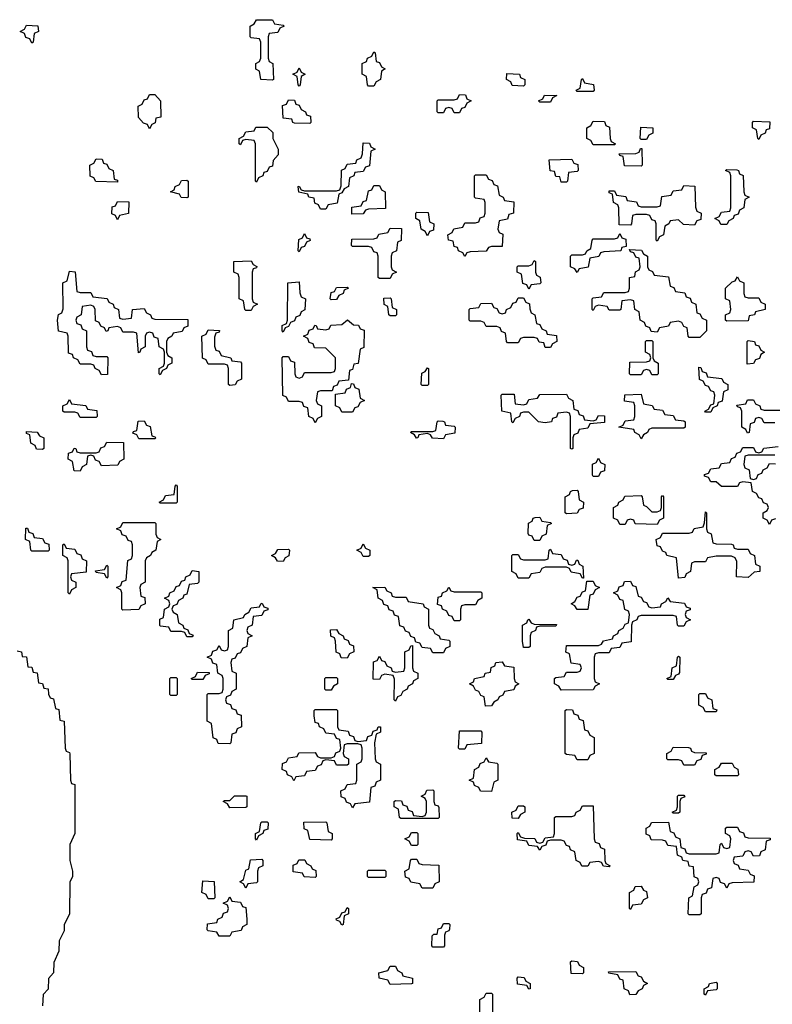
# Model space of a CAD drawing. Header units: inches. Extents: x 2518216 to 2687946, y 757338 to 915227.
# Tile 6 of 75: x 2624264 to 2627081, y 763512 to 767194. Entities that reach past the tile are written whole.
import ezdxf

# ---------------------------------------------------------------- set-up
doc = ezdxf.new("R2010")
doc.units = ezdxf.units.IN
doc.header["$MEASUREMENT"] = 0
doc.layers.add('C6726', color=7, linetype='Continuous')

msp = doc.modelspace()

# ---------------------------------------------------------------- linework, layer by layer
at = {"layer": 'C6726', "color": 6}
for points in [[(2624310, 767106), (2624302, 767122), (2624287.3, 767127.3), (2624282, 767142), (2624266, 767150), (2624282, 767158), (2624290, 767174), (2624331.6, 767171.6), (2624334, 767150), (2624318, 767142), (2624314, 767110)], [(2625210, 766968), (2625166, 766970), (2625162, 767002), (2625148.4, 767008.4), (2625148, 767030), (2625162, 767038), (2625166, 767050), (2625166, 767110), (2625162, 767122), (2625130, 767126), (2625126, 767130), (2625126, 767170), (2625142, 767178), (2625150, 767194), (2625210, 767194), (2625218, 767178), (2625250, 767174), (2625254, 767170), (2625238, 767162), (2625230, 767146), (2625198, 767142), (2625194, 767130), (2625194, 767050), (2625198, 767038), (2625212, 767030), (2625214, 766970)], [(2625570, 766946), (2625566, 766950), (2625562, 766982), (2625546, 766990), (2625546, 767030), (2625562, 767038), (2625566, 767050), (2625582, 767058), (2625590, 767074), (2625594, 767070), (2625598, 767038), (2625610, 767034), (2625618, 767018), (2625632, 767010), (2625618, 767002), (2625614, 766970), (2625598, 766962), (2625590, 766946)], [(2625310, 766946), (2625306, 766950), (2625302, 766982), (2625286, 766990), (2625302, 766998), (2625310, 767014), (2625318, 766998), (2625332, 766990), (2625318, 766982), (2625314, 766950)], [(2626150, 766946), (2626107.3, 766947.3), (2626102, 766962), (2626086, 766970), (2626087.3, 766992.7), (2626134, 766990), (2626138, 766978), (2626154, 766970), (2626154, 766950)], [(2626350, 766926), (2626346, 766930), (2626362, 766938), (2626366, 766970), (2626370, 766974), (2626378, 766958), (2626411.1, 766951.1), (2626414, 766930), (2626410, 766926)], [(2624750, 766786), (2624742, 766802), (2624727.3, 766807.3), (2624708.4, 766828.4), (2624708, 766870), (2624722, 766878), (2624730, 766894), (2624742, 766898), (2624750, 766914), (2624770, 766914), (2624791.1, 766891.1), (2624792, 766830), (2624774, 766826), (2624771.6, 766808.4), (2624758, 766802)], [(2625890, 766846), (2625882, 766862), (2625870, 766866), (2625858, 766862), (2625850, 766846), (2625830, 766846), (2625826, 766850), (2625826, 766890), (2625830, 766894), (2625890, 766894), (2625902, 766898), (2625910, 766914), (2625932.7, 766912.7), (2625938, 766898), (2625954, 766890), (2625938, 766882), (2625930, 766866), (2625918, 766862), (2625910, 766846)], [(2626210, 766886), (2626206, 766890), (2626222, 766898), (2626228.4, 766911.6), (2626274, 766910), (2626258, 766902), (2626250, 766886)], [(2625350, 766806), (2625292.7, 766807.3), (2625286, 766810), (2625282, 766822), (2625250, 766826), (2625247.3, 766872.7), (2625262, 766878), (2625270, 766894), (2625292.7, 766892.7), (2625298, 766878), (2625310, 766874), (2625318, 766858), (2625334, 766850), (2625338, 766838), (2625352.7, 766832.7), (2625354, 766810)], [(2626410, 766726), (2626402, 766742), (2626386, 766750), (2626386, 766790), (2626402, 766798), (2626410, 766814), (2626452.7, 766812.7), (2626458, 766798), (2626471.6, 766791.6), (2626474, 766750), (2626478, 766738), (2626494, 766730), (2626490, 766726)], [(2627030, 766746), (2627026, 766750), (2627022, 766782), (2627006, 766790), (2627006, 766810), (2627010, 766814), (2627071.6, 766811.6), (2627070, 766786), (2627058, 766782), (2627054, 766770), (2627038, 766762)], [(2625150, 766586), (2625146, 766590), (2625146, 766730), (2625142, 766742), (2625110, 766746), (2625098, 766742), (2625090, 766726), (2625086, 766730), (2625086, 766750), (2625102, 766758), (2625110, 766774), (2625142, 766778), (2625148.4, 766791.6), (2625190, 766792), (2625211.6, 766771.6), (2625212, 766750), (2625231.3, 766710), (2625231.1, 766688.9), (2625212.7, 766667.3), (2625210, 766646), (2625198, 766642), (2625190, 766626), (2625178, 766622), (2625174, 766610), (2625158, 766602)], [(2626590, 766746), (2626586, 766750), (2626588.4, 766791.6), (2626634, 766790), (2626634, 766770), (2626618, 766762), (2626610, 766746)], [(2625390, 766486), (2625382, 766502), (2625368.4, 766508.4), (2625366, 766526), (2625346, 766530), (2625342, 766542), (2625308.9, 766548.9), (2625306, 766570), (2625310, 766572), (2625318, 766558), (2625330, 766554), (2625450, 766554), (2625462, 766558), (2625467.3, 766572.7), (2625468.4, 766631.6), (2625482, 766638), (2625490, 766654), (2625522, 766658), (2625526, 766670), (2625542, 766678), (2625547.3, 766692.7), (2625550, 766734), (2625572.7, 766732.7), (2625578, 766718), (2625594, 766710), (2625578, 766702), (2625572.7, 766647.3), (2625558, 766642), (2625550, 766626), (2625518, 766622), (2625514, 766610), (2625498, 766602), (2625494, 766570), (2625478, 766562), (2625470, 766546), (2625458, 766542), (2625452.7, 766507.3), (2625418, 766502), (2625410, 766486)], [(2626590, 766646), (2626527.3, 766647.3), (2626522, 766682), (2626510, 766686), (2626507.3, 766692.7), (2626570, 766694), (2626582, 766698), (2626587.3, 766712.7), (2626592.7, 766712.7), (2626594, 766650)], [(2624630, 766586), (2624548.4, 766588.4), (2624542, 766602), (2624528.4, 766608.4), (2624526, 766650), (2624542, 766658), (2624550, 766674), (2624572.7, 766672.7), (2624578, 766658), (2624590, 766654), (2624598, 766638), (2624614, 766630), (2624618, 766598), (2624630, 766594)], [(2626290, 766586), (2626286, 766606), (2626270, 766608), (2626266, 766626), (2626248.9, 766628.9), (2626246, 766670), (2626330, 766672), (2626338, 766658), (2626352.7, 766652.7), (2626354, 766630), (2626350, 766626), (2626318, 766622), (2626314, 766590), (2626310, 766586)], [(2625930, 766308.7), (2625922, 766322), (2625906, 766330), (2625902, 766342), (2625890, 766346), (2625886, 766366), (2625868.9, 766368.9), (2625866, 766390), (2625882, 766398), (2625888.4, 766411.6), (2625922, 766418), (2625930, 766434), (2625970, 766434), (2625982, 766438), (2625987.3, 766452.7), (2626002, 766458), (2626006, 766470), (2626006, 766510), (2626002, 766522), (2625970, 766526), (2625966, 766530), (2625966, 766610), (2625970, 766614), (2626010, 766614), (2626018, 766598), (2626032.7, 766592.7), (2626038, 766578), (2626052.7, 766572.7), (2626058, 766538), (2626074, 766530), (2626078, 766518), (2626112.7, 766512.7), (2626112, 766470), (2626094, 766466), (2626090, 766448), (2626058, 766442), (2626054, 766410), (2626058, 766398), (2626071.6, 766391.6), (2626070, 766346), (2626030, 766346), (2626018, 766342), (2626010, 766328.7), (2625950, 766326), (2625938, 766322)], [(2626910, 766428), (2626888.4, 766428.4), (2626882, 766442), (2626866, 766450), (2626882, 766458), (2626890, 766474), (2626922, 766478), (2626926, 766490), (2626926, 766610), (2626922, 766622), (2626906, 766630), (2626910, 766634), (2626947.3, 766632.7), (2626954, 766630), (2626958, 766618), (2626971.6, 766611.6), (2626974, 766550), (2626978, 766538), (2626994, 766530), (2626978, 766522), (2626974, 766490), (2626958, 766482), (2626952.7, 766467.3), (2626938, 766462), (2626934, 766450), (2626918, 766442)], [(2624890, 766528), (2624868.9, 766528.9), (2624862, 766542), (2624828, 766550), (2624842, 766558), (2624846, 766570), (2624862, 766578), (2624870, 766592), (2624890, 766594), (2624894, 766590), (2624894, 766530)], [(2625507.3, 766467.3), (2625507.3, 766492.7), (2625542, 766498), (2625550, 766514), (2625562, 766518), (2625570, 766554), (2625582, 766558), (2625590, 766574), (2625610, 766574), (2625618, 766558), (2625632, 766550), (2625632.7, 766487.3), (2625570, 766486), (2625558, 766482), (2625550, 766468)], [(2626790, 766426), (2626748.4, 766428.4), (2626730, 766446), (2626698, 766442), (2626694, 766430), (2626678, 766422), (2626674, 766390), (2626658, 766382), (2626650, 766366), (2626646, 766370), (2626646, 766430), (2626642, 766442), (2626630, 766446), (2626622, 766462), (2626610, 766466), (2626570, 766466), (2626558, 766462), (2626554, 766430), (2626550, 766426), (2626507.3, 766427.3), (2626506, 766490), (2626502, 766502), (2626486, 766510), (2626482, 766542), (2626470, 766546), (2626470, 766554), (2626490, 766554), (2626498, 766538), (2626532.7, 766532.7), (2626538, 766518), (2626572.7, 766512.7), (2626578, 766498), (2626590, 766494), (2626650, 766494), (2626662, 766498), (2626667.3, 766532.7), (2626702, 766538), (2626710, 766554), (2626742, 766558), (2626750, 766574), (2626791.1, 766571.1), (2626792.7, 766492.7), (2626798, 766478), (2626814, 766470), (2626812.7, 766447.3), (2626798, 766442)], [(2624630, 766446), (2624622, 766462), (2624608.4, 766468.4), (2624610, 766494), (2624622, 766498), (2624630, 766514), (2624672.7, 766512.7), (2624671.3, 766468.7), (2624638, 766462)], [(2625790, 766386), (2625782, 766402), (2625766, 766410), (2625762, 766442), (2625746, 766450), (2625746, 766470), (2625750, 766474), (2625792.7, 766472.7), (2625798, 766438), (2625814, 766430), (2625812.7, 766407.3), (2625798, 766402)], [(2625310, 766326), (2625306, 766330), (2625308.4, 766371.6), (2625322, 766378), (2625330, 766394), (2625338, 766378), (2625350, 766374), (2625351.6, 766368.4), (2625338, 766362), (2625330, 766346), (2625318, 766342)], [(2625610, 766226), (2625606, 766230), (2625606, 766310), (2625602, 766322), (2625590, 766326), (2625582, 766342), (2625570, 766346), (2625510, 766346), (2625506, 766350), (2625507.3, 766372.7), (2625590, 766374), (2625602, 766378), (2625608.4, 766391.6), (2625642, 766398), (2625650, 766414), (2625692.7, 766412.7), (2625691.6, 766368.4), (2625678, 766362), (2625674, 766330), (2625658, 766322), (2625654, 766310), (2625654, 766270), (2625658, 766258), (2625674, 766250), (2625658, 766242), (2625650, 766226)], [(2626350, 766248), (2626342, 766262), (2626326, 766270), (2626326, 766310), (2626330, 766314), (2626370, 766314), (2626382, 766318), (2626386, 766330), (2626402, 766338), (2626406, 766370), (2626410, 766374), (2626490, 766374), (2626502, 766378), (2626510, 766394), (2626518, 766378), (2626532.7, 766372.7), (2626534, 766346), (2626518, 766342), (2626514, 766330), (2626450, 766326), (2626438, 766322), (2626431.6, 766308.4), (2626398, 766302), (2626391.1, 766268.9), (2626358, 766262)], [(2626770, 766006), (2626766, 766010), (2626762, 766042), (2626750, 766046), (2626742, 766062), (2626730, 766066), (2626698, 766062), (2626691.6, 766048.4), (2626658, 766042), (2626650, 766026), (2626627.3, 766027.3), (2626622, 766042), (2626607.3, 766047.3), (2626602, 766062), (2626586, 766070), (2626582, 766102), (2626566, 766110), (2626562, 766142), (2626550, 766146), (2626518, 766142), (2626514, 766110), (2626510, 766108), (2626470, 766108), (2626462, 766122), (2626430, 766126), (2626418, 766122), (2626410, 766106), (2626406, 766110), (2626406, 766150), (2626410, 766154), (2626442, 766158), (2626450, 766174), (2626530, 766174), (2626542, 766178), (2626546, 766190), (2626546, 766230), (2626566, 766234), (2626568.4, 766251.6), (2626582, 766258), (2626586, 766270), (2626582, 766302), (2626570, 766306), (2626562, 766322), (2626550, 766326), (2626546, 766334), (2626591.6, 766331.6), (2626598, 766318), (2626614, 766310), (2626614, 766270), (2626618, 766258), (2626632.7, 766252.7), (2626638, 766238), (2626692.7, 766232.7), (2626698, 766198), (2626712.7, 766192.7), (2626718, 766178), (2626752.7, 766172.7), (2626758, 766158), (2626772.7, 766152.7), (2626778, 766138), (2626794, 766130), (2626798, 766098), (2626810, 766094), (2626818, 766078), (2626834, 766070), (2626834, 766030), (2626810, 766006)], [(2625110, 766106), (2625106, 766110), (2625102, 766142), (2625086, 766150), (2625086, 766230), (2625082, 766242), (2625066, 766250), (2625066, 766290), (2625130, 766292), (2625138, 766278), (2625151.6, 766271.6), (2625150, 766266), (2625138, 766262), (2625134, 766250), (2625134, 766150), (2625138, 766138), (2625154, 766130), (2625138, 766122), (2625130, 766106)], [(2626170, 766186), (2626162, 766202), (2626147.3, 766207.3), (2626142, 766242), (2626126, 766250), (2626126, 766270), (2626130, 766274), (2626170, 766274), (2626182, 766278), (2626190, 766294), (2626194, 766290), (2626194, 766250), (2626198, 766238), (2626211.6, 766231.6), (2626214, 766210), (2626210, 766206), (2626178, 766202)], [(2624490, 766174), (2624530, 766174), (2624538, 766158), (2624591.6, 766151.6), (2624598, 766138), (2624614, 766130), (2624618, 766118), (2624634, 766110), (2624638, 766078), (2624650, 766074), (2624682, 766078), (2624686, 766110), (2624730, 766114), (2624738, 766098), (2624754, 766090), (2624758, 766078), (2624770, 766074), (2624892.7, 766072.7), (2624892.7, 766047.3), (2624878, 766042), (2624871.6, 766028.4), (2624838, 766022), (2624834, 766010), (2624818, 766002), (2624814, 765990), (2624814, 765950), (2624818, 765938), (2624834, 765930), (2624834, 765910), (2624818, 765902), (2624814, 765890), (2624798, 765882), (2624790, 765866), (2624786, 765870), (2624786, 765890), (2624802, 765898), (2624806, 765910), (2624806, 765950), (2624802, 765962), (2624786, 765970), (2624782, 766002), (2624767.3, 766007.3), (2624762, 766022), (2624750, 766026), (2624738, 766022), (2624734, 766010), (2624734, 765970), (2624718, 765962), (2624714, 765950), (2624708.4, 765948.4), (2624702, 766022), (2624690, 766026), (2624650, 766026), (2624642, 766042), (2624630, 766046), (2624598, 766042), (2624594, 766030), (2624587.3, 766027.3), (2624582, 766042), (2624567.3, 766047.3), (2624562, 766062), (2624547.3, 766067.3), (2624546, 766110), (2624542, 766122), (2624530, 766126), (2624498, 766122), (2624494, 766090), (2624478, 766082), (2624474, 766070), (2624478, 766058), (2624492.7, 766052.7), (2624498, 766038), (2624514, 766030), (2624514, 765970), (2624518, 765958), (2624532.7, 765952.7), (2624538, 765938), (2624550, 765934), (2624590, 765934), (2624594, 765930), (2624592.7, 765867.3), (2624570, 765866), (2624562, 765882), (2624546, 765890), (2624542, 765902), (2624530, 765906), (2624490, 765906), (2624482, 765922), (2624466, 765930), (2624462, 765942), (2624447.3, 765947.3), (2624446, 766010), (2624442, 766022), (2624409.1, 766029.1), (2624406, 766070), (2624408.7, 766091.3), (2624422, 766098), (2624427.3, 766112.7), (2624426, 766210), (2624442, 766218), (2624450, 766254), (2624471.6, 766251.6), (2624478, 766178)], [(2625250, 766026), (2625246, 766030), (2625246, 766050), (2625262, 766058), (2625266, 766070), (2625268, 766210), (2625310, 766214), (2625312.7, 766172.7), (2625318, 766158), (2625334, 766150), (2625331.6, 766108.4), (2625318, 766102), (2625312.7, 766087.3), (2625298, 766082), (2625292.7, 766067.3), (2625278, 766062), (2625270, 766046), (2625258, 766042)], [(2626990, 766154), (2627030, 766154), (2627038, 766138), (2627054, 766130), (2627054, 766110), (2627018, 766102), (2627014, 766090), (2626994, 766086), (2626990, 766068), (2626910, 766066), (2626906, 766070), (2626906, 766090), (2626922, 766098), (2626926, 766110), (2626922, 766142), (2626906, 766150), (2626906, 766190), (2626930, 766214), (2626942, 766218), (2626950, 766232), (2626958, 766218), (2626974, 766210), (2626974, 766170), (2626978, 766158)], [(2625430, 766146), (2625426, 766150), (2625430, 766174), (2625442, 766178), (2625450, 766192), (2625490, 766194), (2625494, 766190), (2625478, 766182), (2625474, 766170), (2625458, 766162), (2625450, 766148)], [(2625650, 766086), (2625646, 766090), (2625642, 766122), (2625628.4, 766128.4), (2625627.3, 766152.7), (2625650, 766154), (2625654, 766150), (2625658, 766118), (2625674, 766110), (2625674, 766090), (2625670, 766086)], [(2626230, 765968), (2626226, 765986), (2626208.4, 765988.4), (2626202, 766002), (2626190, 766006), (2626150, 766006), (2626138, 766002), (2626130, 765986), (2626090, 765986), (2626086, 765990), (2626082, 766022), (2626067.3, 766027.3), (2626062, 766042), (2626050, 766046), (2626010, 766046), (2626002, 766062), (2625990, 766066), (2625950, 766066), (2625946, 766070), (2625946, 766110), (2625950, 766114), (2625982, 766118), (2625990, 766132), (2626030, 766134), (2626038, 766118), (2626050, 766114), (2626058, 766098), (2626070, 766094), (2626082, 766098), (2626086, 766110), (2626102, 766118), (2626110, 766134), (2626122, 766138), (2626130, 766154), (2626150, 766154), (2626158, 766138), (2626171.6, 766131.6), (2626172.7, 766112.7), (2626178, 766098), (2626192, 766090), (2626198, 766058), (2626210, 766054), (2626218, 766038), (2626234, 766030), (2626238, 766018), (2626272.7, 766012.7), (2626274, 765990), (2626258, 765982), (2626250, 765968)], [(2625370, 765686), (2625362, 765702), (2625346, 765710), (2625342, 765742), (2625327.3, 765747.3), (2625322, 765762), (2625310, 765766), (2625270, 765766), (2625262, 765782), (2625248.4, 765788.4), (2625246, 765930), (2625250, 765934), (2625270, 765934), (2625278, 765918), (2625292.7, 765912.7), (2625294, 765870), (2625298, 765858), (2625310, 765854), (2625322, 765858), (2625330, 765874), (2625430, 765874), (2625442, 765878), (2625446, 765890), (2625446, 765930), (2625410, 765966), (2625367.3, 765967.3), (2625362, 765982), (2625347.3, 765987.3), (2625342, 766002), (2625326, 766010), (2625342, 766018), (2625347.3, 766032.7), (2625362, 766038), (2625368.4, 766051.6), (2625374, 766050), (2625378, 766038), (2625410, 766034), (2625422, 766038), (2625428.4, 766051.6), (2625470, 766054), (2625491.1, 766071.1), (2625512.7, 766052.7), (2625531.6, 766051.6), (2625538, 766038), (2625552.7, 766032.7), (2625551.6, 765968.4), (2625538, 765962), (2625531.3, 765908.7), (2625514, 765906), (2625510, 765886), (2625498, 765882), (2625494, 765846), (2625458, 765842), (2625452.7, 765827.3), (2625438, 765822), (2625434, 765806), (2625390, 765806), (2625378, 765802), (2625374, 765770), (2625378, 765758), (2625394, 765750), (2625394, 765710), (2625378, 765702)], [(2625050, 765826), (2625046, 765830), (2625046, 765890), (2625042, 765902), (2625030, 765906), (2624970, 765906), (2624962, 765922), (2624948.4, 765928.4), (2624946, 766010), (2624962, 766018), (2624970, 766034), (2625012, 766032), (2625010, 766026), (2624998, 766022), (2624992.7, 766007.3), (2624992.7, 765972.7), (2624998, 765958), (2625010, 765954), (2625018, 765938), (2625054, 765930), (2625058, 765918), (2625090, 765914), (2625094, 765910), (2625094, 765850), (2625078, 765842), (2625070, 765828)], [(2626630, 765866), (2626622, 765882), (2626610, 765886), (2626598, 765882), (2626590, 765866), (2626550, 765866), (2626546, 765870), (2626547.3, 765912.7), (2626610, 765914), (2626622, 765918), (2626626, 765930), (2626622, 765942), (2626606, 765950), (2626606, 765990), (2626610, 765994), (2626630, 765994), (2626634, 765990), (2626634, 765930), (2626638, 765918), (2626654, 765910), (2626654, 765870), (2626650, 765866)], [(2626986, 765906), (2626986, 765990), (2626990, 765994), (2627014, 765990), (2627018, 765978), (2627030, 765974), (2627038, 765958), (2627052, 765950), (2627038, 765942), (2627032.7, 765927.3), (2627018, 765922), (2627010, 765908)], [(2625770, 765826), (2625766, 765830), (2625768.4, 765871.6), (2625782, 765878), (2625790, 765892), (2625794, 765890), (2625794, 765830), (2625790, 765826)], [(2626830, 765726), (2626828, 765730), (2626842, 765738), (2626850, 765754), (2626862, 765758), (2626866, 765790), (2626862, 765802), (2626850, 765806), (2626842, 765822), (2626830, 765826), (2626822, 765842), (2626808.4, 765848.4), (2626806, 765894), (2626812.7, 765892.7), (2626818, 765878), (2626832.7, 765872.7), (2626838, 765858), (2626891.6, 765851.6), (2626898, 765838), (2626914, 765830), (2626914, 765810), (2626898, 765802), (2626892.7, 765767.3), (2626878, 765762), (2626874, 765750), (2626858, 765742), (2626850, 765726)], [(2625470, 765726), (2625462, 765742), (2625446, 765750), (2625446, 765794), (2625482, 765798), (2625487.3, 765812.7), (2625502, 765818), (2625506, 765834), (2625512.7, 765832.7), (2625518, 765818), (2625532.7, 765812.7), (2625538, 765778), (2625554, 765770), (2625538, 765762), (2625530, 765746), (2625518, 765742), (2625510, 765726)], [(2624490, 765706), (2624482, 765722), (2624470, 765726), (2624430, 765726), (2624426, 765730), (2624426, 765750), (2624442, 765758), (2624450, 765774), (2624458, 765758), (2624511.6, 765751.6), (2624518, 765738), (2624552.7, 765732.7), (2624554, 765710), (2624550, 765706)], [(2626410, 765694), (2626422, 765698), (2626430, 765714), (2626452.7, 765712.7), (2626452.7, 765687.3), (2626398, 765682), (2626390, 765666), (2626358, 765662), (2626352.7, 765647.3), (2626338, 765642), (2626334, 765630), (2626334, 765590), (2626330, 765588), (2626326, 765590), (2626326, 765710), (2626322, 765722), (2626310, 765726), (2626278, 765722), (2626272.7, 765707.3), (2626258, 765702), (2626254, 765690), (2626230, 765686), (2626206, 765690), (2626170, 765726), (2626150, 765726), (2626138, 765722), (2626134, 765710), (2626118, 765702), (2626110, 765686), (2626106, 765690), (2626102, 765722), (2626068, 765730), (2626066, 765790), (2626070, 765794), (2626114, 765794), (2626118, 765758), (2626150, 765754), (2626162, 765758), (2626170, 765774), (2626202, 765778), (2626210, 765792), (2626310, 765794), (2626318, 765778), (2626334, 765770), (2626338, 765738), (2626352.7, 765732.7), (2626358, 765718), (2626372.7, 765712.7), (2626378, 765698)], [(2626590, 765626), (2626582, 765642), (2626566, 765650), (2626562, 765662), (2626506, 765670), (2626522, 765678), (2626530, 765694), (2626562, 765698), (2626566, 765710), (2626566, 765750), (2626562, 765762), (2626527.3, 765767.3), (2626528.4, 765791.6), (2626590, 765794), (2626598, 765758), (2626631.6, 765751.6), (2626638, 765738), (2626670, 765734), (2626678, 765718), (2626710, 765714), (2626718, 765698), (2626750, 765694), (2626754, 765690), (2626754, 765670), (2626750, 765666), (2626630, 765666), (2626618, 765662), (2626614, 765650), (2626598, 765642)], [(2624710, 765626), (2624702, 765642), (2624687.3, 765647.3), (2624690, 765654), (2624702, 765658), (2624707.3, 765692.7), (2624730, 765694), (2624738, 765678), (2624752.7, 765672.7), (2624758, 765638), (2624770, 765634), (2624774, 765630), (2624770, 765626)], [(2625850, 765626), (2625808.4, 765628.4), (2625802, 765642), (2625790, 765646), (2625758, 765642), (2625754, 765630), (2625748.9, 765628.9), (2625742, 765642), (2625726, 765650), (2625730, 765654), (2625810, 765654), (2625822, 765658), (2625826, 765690), (2625830, 765694), (2625847.3, 765692.7), (2625854, 765690), (2625858, 765678), (2625890, 765674), (2625894, 765670), (2625892.7, 765647.3), (2625858, 765642)], [(2624350, 765586), (2624327.3, 765587.3), (2624322, 765602), (2624306, 765610), (2624302, 765642), (2624290, 765646), (2624290, 765654), (2624330, 765652), (2624338, 765638), (2624354, 765630), (2624354, 765590)], [(2624570, 765526), (2624562, 765542), (2624547.3, 765547.3), (2624542, 765562), (2624530, 765566), (2624518, 765562), (2624514, 765530), (2624498, 765522), (2624490, 765506), (2624467.3, 765507.3), (2624462, 765542), (2624446, 765550), (2624447.3, 765572.7), (2624462, 765578), (2624468.4, 765591.6), (2624474, 765590), (2624478, 765578), (2624490, 765574), (2624550, 765574), (2624562, 765578), (2624567.3, 765592.7), (2624582, 765598), (2624590, 765614), (2624652.7, 765612.7), (2624654, 765550), (2624638, 765542), (2624631.6, 765528.4)], [(2626410, 765486), (2626408, 765490), (2626408, 765532), (2626422, 765538), (2626430, 765554), (2626438, 765538), (2626454, 765530), (2626452.7, 765507.3), (2626438, 765502), (2626430, 765486)], [(2624790, 765386), (2624786, 765390), (2624802, 765398), (2624810, 765414), (2624842, 765418), (2624846, 765450), (2624850, 765454), (2624854, 765450), (2624854, 765390), (2624850, 765386)], [(2626310, 765346), (2626306, 765350), (2626306, 765410), (2626322, 765418), (2626326, 765430), (2626332.7, 765432.7), (2626350, 765434), (2626354, 765430), (2626358, 765398), (2626374, 765390), (2626372.7, 765367.3), (2626358, 765362), (2626350, 765348)], [(2626650, 765306), (2626568, 765308), (2626562, 765322), (2626550, 765326), (2626538, 765322), (2626530, 765306), (2626510, 765306), (2626502, 765322), (2626486, 765330), (2626486, 765370), (2626502, 765378), (2626506, 765390), (2626522, 765398), (2626528.4, 765411.6), (2626590, 765414), (2626594, 765410), (2626598, 765378), (2626610, 765374), (2626630, 765354), (2626650, 765354), (2626662, 765358), (2626666, 765370), (2626666, 765410), (2626670, 765414), (2626674, 765410), (2626674, 765330), (2626658, 765322)], [(2626190, 765246), (2626182, 765262), (2626170, 765266), (2626167.3, 765272.7), (2626168.4, 765311.6), (2626182, 765318), (2626186, 765330), (2626192.7, 765332.7), (2626210, 765334), (2626218, 765318), (2626250, 765314), (2626254, 765310), (2626238, 765302), (2626234, 765270), (2626218, 765262), (2626210, 765246)], [(2626950, 765214), (2626990, 765214), (2626998, 765198), (2627014, 765190), (2627018, 765158), (2627034, 765150), (2627034, 765130), (2627012.7, 765127.3), (2626990, 765108), (2626946, 765110), (2626947.3, 765167.3), (2626942, 765182), (2626927.3, 765187.3), (2626870, 765188), (2626838, 765182), (2626830, 765166), (2626790, 765166), (2626778, 765162), (2626774, 765130), (2626758, 765122), (2626752.7, 765107.3), (2626730, 765106), (2626722, 765182), (2626686, 765190), (2626682, 765202), (2626670, 765206), (2626662, 765222), (2626650, 765226), (2626646, 765250), (2626662, 765258), (2626670, 765274), (2626770, 765274), (2626782, 765278), (2626788.4, 765291.6), (2626822, 765298), (2626827.3, 765312.7), (2626830, 765354), (2626834, 765350), (2626834, 765290), (2626838, 765278), (2626851.6, 765271.6), (2626858, 765238), (2626870, 765234), (2626927.3, 765232.7), (2626934, 765230), (2626938, 765218)], [(2624310, 765206), (2624306, 765210), (2624302, 765242), (2624286, 765250), (2624287.3, 765292.7), (2624292.7, 765292.7), (2624298, 765278), (2624312.7, 765272.7), (2624318, 765258), (2624350, 765254), (2624358, 765238), (2624372.7, 765232.7), (2624374, 765210), (2624370, 765206)], [(2624650, 764986), (2624646, 764990), (2624646, 765050), (2624642, 765062), (2624626, 765070), (2624642, 765078), (2624647.3, 765092.7), (2624662, 765098), (2624668.4, 765171.6), (2624682, 765178), (2624686, 765190), (2624686, 765230), (2624682, 765242), (2624670, 765246), (2624662, 765262), (2624647.3, 765267.3), (2624642, 765282), (2624626, 765290), (2624642, 765298), (2624650, 765314), (2624770, 765314), (2624774, 765310), (2624774, 765270), (2624778, 765258), (2624792, 765250), (2624778, 765242), (2624774, 765210), (2624758, 765202), (2624754, 765190), (2624738, 765182), (2624734, 765170), (2624734, 765090), (2624718, 765082), (2624714, 765070), (2624718, 765038), (2624732.7, 765032.7), (2624734, 765010), (2624718, 765002), (2624710, 764988)], [(2624450, 765046), (2624446, 765050), (2624446, 765170), (2624442, 765182), (2624426, 765190), (2624426, 765230), (2624430, 765234), (2624438, 765218), (2624470, 765214), (2624478, 765198), (2624492.7, 765192.7), (2624498, 765178), (2624514, 765170), (2624512.7, 765127.3), (2624458, 765122), (2624454, 765110), (2624458, 765098), (2624474, 765090), (2624474, 765070), (2624458, 765062)], [(2625250, 765168), (2625228.7, 765168.7), (2625222, 765182), (2625206, 765190), (2625222, 765198), (2625230, 765212), (2625270, 765214), (2625274, 765210), (2625271.6, 765188.4), (2625258, 765182)], [(2625550, 765186), (2625542, 765202), (2625526, 765210), (2625542, 765218), (2625550, 765234), (2625558, 765218), (2625574, 765210), (2625574, 765190), (2625570, 765186)], [(2626330, 765154), (2626342, 765158), (2626347.3, 765172.7), (2626352.7, 765172.7), (2626358, 765158), (2626372, 765150), (2626374, 765106), (2626370, 765106), (2626362, 765122), (2626328, 765128), (2626322, 765142), (2626310, 765146), (2626230, 765146), (2626218, 765142), (2626210, 765126), (2626178, 765122), (2626170, 765106), (2626130, 765106), (2626122, 765122), (2626106, 765130), (2626106, 765190), (2626110, 765194), (2626130, 765194), (2626138, 765178), (2626150, 765174), (2626230, 765174), (2626242, 765178), (2626246, 765210), (2626250, 765214), (2626258, 765198), (2626290, 765194), (2626298, 765178), (2626312.7, 765172.7), (2626318, 765158)], [(2624590, 765106), (2624582, 765122), (2624550, 765126), (2624547.3, 765132.7), (2624582, 765138), (2624590, 765154), (2624594, 765150), (2624594, 765110)], [(2624890, 764886), (2624882, 764902), (2624870, 764906), (2624830, 764906), (2624822, 764922), (2624790, 764926), (2624788, 764930), (2624788.4, 764951.6), (2624802, 764958), (2624806, 764990), (2624822, 764998), (2624826, 765010), (2624822, 765022), (2624806, 765030), (2624822, 765038), (2624826, 765050), (2624842, 765058), (2624850, 765074), (2624862, 765078), (2624870, 765094), (2624882, 765098), (2624886, 765110), (2624902, 765118), (2624910, 765134), (2624934, 765130), (2624934, 765090), (2624930, 765086), (2624898, 765082), (2624890, 765046), (2624878, 765042), (2624874, 765030), (2624858, 765022), (2624852.7, 765007.3), (2624838, 765002), (2624834, 764990), (2624838, 764978), (2624854, 764970), (2624858, 764938), (2624874, 764930), (2624878, 764918), (2624892.7, 764912.7), (2624898, 764898), (2624912.7, 764892.7), (2624910, 764886)], [(2625670, 765034), (2625710, 765034), (2625718, 765018), (2625774, 765010), (2625778, 764998), (2625794, 764990), (2625794, 764930), (2625798, 764918), (2625810, 764914), (2625818, 764898), (2625834, 764890), (2625838, 764878), (2625870, 764874), (2625874, 764870), (2625874, 764850), (2625858, 764842), (2625850, 764826), (2625810, 764826), (2625802, 764842), (2625770, 764846), (2625762, 764862), (2625746, 764866), (2625742, 764882), (2625727.3, 764887.3), (2625722, 764902), (2625707.3, 764907.3), (2625702, 764922), (2625687.3, 764927.3), (2625682, 764962), (2625667.3, 764967.3), (2625662, 764982), (2625647.3, 764987.3), (2625642, 765002), (2625627.3, 765007.3), (2625622, 765022), (2625606, 765030), (2625602, 765062), (2625586, 765070), (2625630, 765072), (2625638, 765058), (2625654, 765050), (2625658, 765038)], [(2625890, 765054), (2625990, 765054), (2625994, 765050), (2625994, 765030), (2625978, 765022), (2625970, 765006), (2625930, 765006), (2625918, 765002), (2625914, 764990), (2625914, 764950), (2625910, 764946), (2625890, 764946), (2625882, 764962), (2625870, 764966), (2625862, 764982), (2625846, 764990), (2625842, 765002), (2625827.3, 765007.3), (2625830, 765034), (2625842, 765038), (2625846, 765050), (2625862, 765058), (2625870, 765072), (2625878, 765058)], [(2626630, 764994), (2626662, 764998), (2626666, 765010), (2626682, 765018), (2626690, 765032), (2626698, 765018), (2626752, 765012), (2626758, 764998), (2626772.7, 764992.7), (2626772.7, 764987.3), (2626758, 764982), (2626754, 764970), (2626758, 764958), (2626774, 764950), (2626758, 764942), (2626750, 764926), (2626730, 764926), (2626726, 764930), (2626722, 764962), (2626710, 764966), (2626590, 764966), (2626578, 764962), (2626574, 764950), (2626558, 764942), (2626554, 764930), (2626552.7, 764867.3), (2626518, 764862), (2626510, 764846), (2626478, 764842), (2626470, 764826), (2626430, 764826), (2626418, 764822), (2626414, 764810), (2626414, 764730), (2626418, 764718), (2626434, 764710), (2626418, 764702), (2626410, 764688), (2626290, 764686), (2626282, 764702), (2626266, 764710), (2626266, 764730), (2626270, 764734), (2626302, 764738), (2626310, 764754), (2626350, 764754), (2626362, 764758), (2626366, 764770), (2626362, 764782), (2626327.3, 764787.3), (2626322, 764822), (2626308.4, 764828.4), (2626310, 764854), (2626430, 764854), (2626442, 764858), (2626448.7, 764871.3), (2626482, 764878), (2626486, 764890), (2626502, 764898), (2626506, 764910), (2626522, 764918), (2626530, 764934), (2626542, 764938), (2626546, 764970), (2626542, 764982), (2626528.4, 764988.4), (2626522, 765022), (2626510, 765026), (2626502, 765042), (2626486, 765050), (2626502, 765058), (2626507.3, 765072.7), (2626522, 765078), (2626527.3, 765092.7), (2626550, 765094), (2626558, 765078), (2626570, 765074), (2626578, 765038), (2626590, 765034), (2626598, 765018), (2626610, 765014), (2626618, 764998)], [(2626350, 764988), (2626342, 765002), (2626328, 765010), (2626342, 765018), (2626350, 765034), (2626362, 765038), (2626370, 765054), (2626382, 765058), (2626386, 765094), (2626410, 765094), (2626418, 765078), (2626434, 765070), (2626418, 765062), (2626410, 765046), (2626398, 765042), (2626390, 764988)], [(2625050, 764486), (2625007.3, 764487.3), (2625002, 764502), (2624988.4, 764508.4), (2624982, 764562), (2624966, 764570), (2624966, 764670), (2624970, 764674), (2625010, 764674), (2625022, 764678), (2625026, 764690), (2625026, 764730), (2625022, 764742), (2625006, 764750), (2625002, 764782), (2624987.3, 764787.3), (2624982, 764802), (2624966, 764810), (2624982, 764818), (2624987.3, 764832.7), (2625002, 764838), (2625010, 764854), (2625018, 764838), (2625030, 764834), (2625042, 764838), (2625046, 764850), (2625046, 764910), (2625062, 764918), (2625066, 764950), (2625102, 764958), (2625106, 764970), (2625122, 764978), (2625130, 764994), (2625162, 764998), (2625166, 765010), (2625172, 765012), (2625178, 764998), (2625192.7, 764992.7), (2625192.7, 764987.3), (2625178, 764982), (2625170, 764966), (2625138, 764962), (2625134, 764930), (2625118, 764922), (2625114, 764910), (2625118, 764898), (2625134, 764890), (2625118, 764882), (2625114, 764850), (2625098, 764842), (2625090, 764826), (2625078, 764822), (2625070, 764806), (2625058, 764802), (2625054, 764790), (2625058, 764758), (2625074, 764750), (2625074, 764690), (2625058, 764682), (2625052.7, 764667.3), (2625038, 764662), (2625034, 764650), (2625038, 764638), (2625052.7, 764632.7), (2625058, 764618), (2625072.7, 764612.7), (2625078, 764598), (2625092.7, 764592.7), (2625094, 764550), (2625078, 764542), (2625072.7, 764527.3), (2625058, 764522), (2625054, 764490)], [(2626150, 764846), (2626146, 764870), (2626146, 764930), (2626162, 764938), (2626166, 764950), (2626170, 764952), (2626178, 764938), (2626190, 764934), (2626272.7, 764932.7), (2626270, 764926), (2626210, 764926), (2626198, 764922), (2626194, 764910), (2626178, 764902), (2626174, 764890), (2626174, 764850), (2626170, 764846)], [(2625490, 764806), (2625467.3, 764807.3), (2625462, 764822), (2625448.4, 764828.4), (2625446, 764870), (2625442, 764882), (2625428.4, 764888.4), (2625427.3, 764912.7), (2625450, 764914), (2625458, 764898), (2625474, 764890), (2625478, 764878), (2625492.7, 764872.7), (2625498, 764858), (2625512.7, 764852.7), (2625514, 764830), (2625498, 764822)], [(2625670, 764646), (2625666, 764650), (2625667.3, 764727.3), (2625662, 764742), (2625630, 764746), (2625618, 764742), (2625610, 764726), (2625587.3, 764727.3), (2625588, 764792), (2625602, 764798), (2625610, 764814), (2625618, 764798), (2625630, 764794), (2625638, 764778), (2625654, 764770), (2625658, 764758), (2625670, 764754), (2625702, 764758), (2625706, 764770), (2625706, 764830), (2625722, 764838), (2625727.3, 764852.7), (2625734, 764854), (2625734, 764770), (2625738, 764758), (2625754, 764750), (2625754, 764730), (2625738, 764722), (2625734, 764710), (2625718, 764702), (2625714, 764690), (2625698, 764682), (2625690, 764666), (2625678, 764662)], [(2626690, 764726), (2626686, 764730), (2626702, 764738), (2626706, 764770), (2626722, 764778), (2626726, 764810), (2626730, 764814), (2626734, 764810), (2626732.7, 764752.7), (2626730, 764746), (2626718, 764742), (2626710, 764726)], [(2626007.3, 764627.3), (2626002, 764662), (2625990, 764666), (2625982, 764682), (2625970, 764686), (2625962, 764702), (2625948, 764710), (2625962, 764718), (2625966, 764730), (2626002, 764738), (2626006, 764750), (2626026, 764754), (2626028.4, 764771.6), (2626042, 764778), (2626046, 764790), (2626070, 764792), (2626078, 764778), (2626112.7, 764772.7), (2626114, 764730), (2626118, 764718), (2626132, 764710), (2626118, 764702), (2626112.7, 764687.3), (2626078, 764682), (2626072.7, 764667.3), (2626058, 764662), (2626054, 764650), (2626038, 764642), (2626030, 764628)], [(2624910, 764726), (2624906, 764730), (2624922, 764738), (2624930, 764754), (2624972.7, 764752.7), (2624972.7, 764747.3), (2624958, 764742), (2624950, 764726)], [(2624830, 764666), (2624826, 764670), (2624826, 764730), (2624830, 764734), (2624850, 764734), (2624854, 764730), (2624854, 764670), (2624850, 764666)], [(2625410, 764686), (2625406, 764690), (2625406, 764730), (2625410, 764734), (2625450, 764734), (2625454, 764730), (2625454, 764710), (2625438, 764702), (2625430, 764686)], [(2626830, 764606), (2626822, 764622), (2626806, 764630), (2626806, 764670), (2626810, 764674), (2626830, 764674), (2626838, 764658), (2626854, 764650), (2626858, 764618), (2626872.7, 764612.7), (2626870, 764606)], [(2625530, 764494), (2625562, 764498), (2625567.3, 764512.7), (2625582, 764518), (2625587.3, 764532.7), (2625602, 764538), (2625606, 764550), (2625614, 764550), (2625614, 764530), (2625598, 764522), (2625592, 764490), (2625594, 764430), (2625598, 764418), (2625614, 764410), (2625614, 764350), (2625598, 764342), (2625592.7, 764327.3), (2625578, 764322), (2625572.7, 764267.3), (2625518, 764262), (2625510, 764246), (2625502, 764262), (2625487.3, 764267.3), (2625482, 764282), (2625467.3, 764287.3), (2625466, 764310), (2625482, 764318), (2625490, 764334), (2625522, 764338), (2625526, 764350), (2625526, 764410), (2625542, 764418), (2625546, 764430), (2625546, 764470), (2625542, 764482), (2625530, 764486), (2625490, 764486), (2625478, 764482), (2625474, 764450), (2625478, 764438), (2625494, 764430), (2625494, 764410), (2625490, 764406), (2625450, 764406), (2625442, 764422), (2625410, 764426), (2625398, 764422), (2625392.7, 764407.3), (2625378, 764402), (2625370, 764386), (2625338, 764382), (2625330, 764366), (2625298, 764362), (2625290, 764348), (2625282, 764362), (2625266, 764370), (2625262, 764382), (2625246, 764390), (2625247.3, 764412.7), (2625262, 764418), (2625270, 764434), (2625302, 764438), (2625308.4, 764451.6), (2625370, 764454), (2625378, 764438), (2625390, 764434), (2625430, 764434), (2625442, 764438), (2625447.3, 764452.7), (2625462, 764458), (2625466, 764470), (2625462, 764502), (2625450, 764506), (2625442, 764522), (2625410, 764526), (2625402, 764542), (2625386, 764550), (2625382, 764562), (2625370, 764566), (2625366, 764590), (2625366, 764610), (2625370, 764614), (2625450, 764614), (2625454, 764610), (2625454, 764550), (2625458, 764538), (2625492.7, 764532.7), (2625498, 764518), (2625512.7, 764512.7), (2625518, 764498)], [(2626350, 764426), (2626342, 764442), (2626310, 764446), (2626306, 764450), (2626306, 764610), (2626310, 764614), (2626332.7, 764612.7), (2626338, 764598), (2626352.7, 764592.7), (2626358, 764578), (2626372.7, 764572.7), (2626378, 764538), (2626390, 764534), (2626398, 764518), (2626414, 764510), (2626414, 764450), (2626398, 764442), (2626390, 764426)], [(2625910, 764466), (2625906, 764470), (2625910, 764534), (2625990, 764534), (2625994, 764530), (2625992.7, 764487.3), (2625938, 764482), (2625930, 764466)], [(2626750, 764406), (2626742, 764422), (2626730, 764426), (2626690, 764426), (2626686, 764430), (2626686, 764450), (2626702, 764458), (2626710, 764474), (2626767.3, 764472.7), (2626774, 764470), (2626778, 764458), (2626790, 764454), (2626832.7, 764452.7), (2626832.7, 764447.3), (2626818, 764442), (2626812.7, 764427.3), (2626798, 764422), (2626790, 764406)], [(2626030, 764308), (2625988.4, 764308.4), (2625982, 764322), (2625966, 764330), (2625962, 764342), (2625946, 764350), (2625962, 764358), (2625966, 764390), (2625982, 764398), (2625987.3, 764412.7), (2626002, 764418), (2626010, 764434), (2626018, 764418), (2626050, 764414), (2626054, 764410), (2626054, 764350), (2626038, 764342)], [(2626870, 764366), (2626866, 764370), (2626866, 764390), (2626882, 764398), (2626890, 764414), (2626930, 764414), (2626938, 764398), (2626951.6, 764391.6), (2626954, 764370), (2626950, 764366)], [(2625690, 764206), (2625686, 764210), (2625682, 764242), (2625666, 764250), (2625666, 764270), (2625670, 764274), (2625692.7, 764272.7), (2625698, 764258), (2625712.7, 764252.7), (2625718, 764238), (2625732.7, 764232.7), (2625738, 764218), (2625770, 764214), (2625782, 764218), (2625786, 764230), (2625786, 764270), (2625782, 764282), (2625766, 764290), (2625782, 764298), (2625787.3, 764312.7), (2625810, 764314), (2625814, 764310), (2625814, 764270), (2625818, 764258), (2625830, 764254), (2625832.7, 764247.3), (2625834, 764210), (2625830, 764206)], [(2626710, 764226), (2626706, 764230), (2626722, 764238), (2626726, 764250), (2626726, 764290), (2626730, 764294), (2626750, 764294), (2626752.7, 764287.3), (2626738, 764282), (2626734, 764270), (2626734, 764230), (2626730, 764226)], [(2625050, 764246), (2625042, 764262), (2625026, 764270), (2625030, 764274), (2625050, 764274), (2625068.4, 764291.6), (2625110, 764292), (2625114, 764290), (2625114, 764250), (2625110, 764248)], [(2626130, 764206), (2626107.3, 764207.3), (2626106, 764230), (2626122, 764238), (2626130, 764254), (2626150, 764254), (2626154, 764250), (2626154, 764230), (2626138, 764222)], [(2626470, 764026), (2626448.7, 764028.7), (2626442, 764042), (2626430, 764046), (2626398, 764042), (2626390, 764028), (2626368.4, 764028.4), (2626362, 764042), (2626346, 764050), (2626342, 764082), (2626326, 764090), (2626322, 764102), (2626310, 764106), (2626302, 764122), (2626290, 764126), (2626250, 764126), (2626238, 764122), (2626232.7, 764107.3), (2626218, 764102), (2626210, 764088), (2626202, 764102), (2626170, 764106), (2626162, 764122), (2626127.3, 764127.3), (2626126, 764150), (2626130, 764154), (2626138, 764138), (2626152.7, 764132.7), (2626192, 764132), (2626198, 764118), (2626210, 764114), (2626222, 764118), (2626230, 764134), (2626262, 764138), (2626266, 764150), (2626266, 764210), (2626270, 764214), (2626330, 764214), (2626342, 764218), (2626346, 764230), (2626362, 764238), (2626370, 764254), (2626410, 764254), (2626414, 764130), (2626418, 764118), (2626432.7, 764112.7), (2626438, 764098), (2626452, 764092), (2626454, 764050), (2626458, 764038), (2626474, 764030)], [(2625150, 764126), (2625146, 764130), (2625146, 764150), (2625162, 764158), (2625166, 764190), (2625170, 764194), (2625190, 764194), (2625194, 764190), (2625192.7, 764167.3), (2625178, 764162), (2625174, 764150), (2625158, 764142)], [(2625430, 764126), (2625350, 764128), (2625342, 764162), (2625328.4, 764168.4), (2625327.3, 764192.7), (2625410, 764194), (2625414, 764190), (2625418, 764158), (2625434, 764150), (2625434, 764130)], [(2626770, 764074), (2626870, 764074), (2626882, 764078), (2626886, 764110), (2626890, 764114), (2626898, 764098), (2626910, 764094), (2626922, 764098), (2626926, 764130), (2626922, 764142), (2626906, 764150), (2626906, 764170), (2626910, 764174), (2626950, 764174), (2626958, 764158), (2626972.7, 764152.7), (2626978, 764138), (2626990, 764134), (2627072.7, 764132.7), (2627072.7, 764127.3), (2627058, 764122), (2627054, 764090), (2627038, 764082), (2627032.7, 764067.3), (2627010, 764066), (2627002, 764082), (2626990, 764086), (2626978, 764082), (2626970, 764066), (2626938, 764062), (2626934, 764050), (2626938, 764038), (2626952.7, 764032.7), (2626958, 764018), (2626990, 764014), (2626998, 763998), (2627012.7, 763992.7), (2627011.1, 763968.9), (2626930, 763966), (2626918, 763962), (2626910, 763946), (2626902, 763962), (2626887.3, 763967.3), (2626882, 763982), (2626870, 763986), (2626858, 763982), (2626852.7, 763947.3), (2626838, 763942), (2626832.7, 763927.3), (2626818, 763922), (2626814, 763910), (2626814, 763850), (2626810, 763846), (2626770, 763846), (2626766, 763850), (2626768, 763910), (2626782, 763918), (2626788.4, 763951.6), (2626802, 763958), (2626806, 763970), (2626802, 763982), (2626788.4, 763988.4), (2626786, 764026), (2626770, 764028), (2626766, 764046), (2626746, 764050), (2626742, 764062), (2626726, 764070), (2626722, 764102), (2626690, 764106), (2626682, 764122), (2626670, 764126), (2626627.3, 764127.3), (2626622, 764142), (2626608.4, 764148.4), (2626608, 764170), (2626622, 764178), (2626628.4, 764191.6), (2626692.7, 764192.7), (2626698, 764158), (2626712.7, 764152.7), (2626718, 764138), (2626734, 764130), (2626738, 764098), (2626752.7, 764092.7), (2626758, 764078)], [(2625730, 764106), (2625722, 764122), (2625706, 764130), (2625722, 764138), (2625730, 764154), (2625750, 764154), (2625754, 764150), (2625754, 764110), (2625750, 764106)], [(2625110, 763946), (2625102, 763962), (2625088, 763970), (2625102, 763978), (2625110, 764014), (2625122, 764018), (2625128.4, 764051.6), (2625170, 764054), (2625174, 764050), (2625174, 764030), (2625158, 764022), (2625154, 764010), (2625154, 763970), (2625150, 763966), (2625118, 763962)], [(2625370, 763986), (2625328.4, 763988.4), (2625322, 764002), (2625287.3, 764007.3), (2625287.3, 764032.7), (2625302, 764038), (2625308.4, 764051.6), (2625331.6, 764051.6), (2625338, 764038), (2625354, 764030), (2625358, 764018), (2625372.7, 764012.7), (2625374, 763990)], [(2625770, 763946), (2625762, 763962), (2625728.4, 763968.4), (2625722, 763982), (2625707.3, 763987.3), (2625706, 764010), (2625722, 764018), (2625726, 764050), (2625730, 764054), (2625750, 764054), (2625758, 764038), (2625770, 764034), (2625832.7, 764032.7), (2625834, 763970), (2625818, 763962), (2625810, 763946)], [(2625570, 763986), (2625566, 763990), (2625566, 764010), (2625570, 764014), (2625630, 764014), (2625634, 764010), (2625634, 763990), (2625630, 763986)], [(2624970, 763906), (2624962, 763922), (2624946, 763930), (2624950, 763974), (2624991.6, 763971.6), (2624994, 763910), (2624990, 763906)], [(2626550, 763866), (2626546, 763870), (2626546, 763930), (2626562, 763938), (2626567.3, 763952.7), (2626590, 763954), (2626598, 763938), (2626610, 763934), (2626614, 763910), (2626598, 763902), (2626590, 763886), (2626558, 763882)], [(2625010, 763766), (2625002, 763782), (2624970, 763786), (2624966, 763790), (2624967.3, 763812.7), (2625002, 763818), (2625006, 763830), (2625022, 763838), (2625027.3, 763852.7), (2625042, 763858), (2625046, 763870), (2625042, 763882), (2625026, 763890), (2625042, 763898), (2625050, 763914), (2625058, 763898), (2625090, 763894), (2625098, 763878), (2625110, 763874), (2625114, 763830), (2625114, 763810), (2625098, 763802), (2625092.7, 763787.3), (2625058, 763782), (2625050, 763766)], [(2625470, 763808), (2625462, 763822), (2625450, 763826), (2625448.4, 763831.6), (2625462, 763838), (2625470, 763854), (2625482, 763858), (2625490, 763874), (2625494, 763870), (2625494, 763850), (2625478, 763842), (2625474, 763810)], [(2625810, 763726), (2625806, 763730), (2625807.3, 763767.3), (2625814, 763774), (2625826, 763774), (2625830, 763794), (2625842, 763798), (2625850, 763814), (2625870, 763814), (2625874, 763810), (2625872.7, 763792.7), (2625870, 763786), (2625858, 763782), (2625854, 763770), (2625854, 763730), (2625850, 763726)], [(2626370, 763626), (2626327.3, 763627.3), (2626326, 763670), (2626330, 763674), (2626351.6, 763671.6), (2626358, 763658), (2626374, 763650), (2626374, 763630)], [(2625650, 763586), (2625642, 763602), (2625608.9, 763608.9), (2625608, 763630), (2625642, 763638), (2625650, 763654), (2625670, 763654), (2625678, 763638), (2625694, 763630), (2625698, 763618), (2625734, 763610), (2625734, 763590), (2625730, 763588)], [(2626547.3, 763547.3), (2626542, 763562), (2626526, 763570), (2626522, 763602), (2626510, 763606), (2626502, 763622), (2626468.4, 763628.4), (2626467.3, 763632.7), (2626570, 763634), (2626578, 763618), (2626590, 763614), (2626598, 763598), (2626614, 763590), (2626598, 763582), (2626594, 763570), (2626578, 763562), (2626570, 763548)], [(2626170, 763568), (2626162, 763582), (2626127.3, 763587.3), (2626126, 763610), (2626130, 763614), (2626151.6, 763611.6), (2626158, 763598), (2626174, 763590), (2626174, 763570)], [(2626830, 763546), (2626826, 763550), (2626826, 763570), (2626842, 763578), (2626846, 763590), (2626870, 763594), (2626874, 763590), (2626874, 763570), (2626870, 763566), (2626838, 763562)]]:
    msp.add_lwpolyline(points, close=True, dxfattribs=at)
for points in [[(2627090, 765686), (2627050, 765686), (2627042, 765702), (2627030, 765706), (2627018, 765702), (2627012.7, 765687.3), (2626998, 765682), (2626994, 765650), (2626987.3, 765647.3), (2626982, 765662), (2626966, 765670), (2626966, 765730), (2626962, 765742), (2626950, 765746), (2626947.3, 765752.7), (2626982, 765758), (2626988, 765772), (2627010, 765772), (2627018, 765758), (2627034, 765750), (2627038, 765738), (2627050, 765734), (2627110, 765734)], [(2627092.7, 765327.3), (2627078, 765322), (2627070, 765306), (2627062, 765322), (2627046, 765330), (2627046, 765350), (2627062, 765358), (2627066, 765370), (2627062, 765382), (2627047.3, 765387.3), (2627042, 765402), (2627030, 765406), (2627022, 765422), (2627006, 765430), (2627002, 765462), (2626970, 765466), (2626958, 765462), (2626950, 765448), (2626890, 765448), (2626870, 765466), (2626850, 765466), (2626842, 765482), (2626827.3, 765487.3), (2626827.3, 765492.7), (2626842, 765498), (2626850, 765514), (2626882, 765518), (2626890, 765534), (2626922, 765538), (2626927.3, 765552.7), (2626942, 765558), (2626947.3, 765572.7), (2626962, 765578), (2626970, 765594), (2627010, 765594), (2627018, 765578), (2627030, 765574), (2627042, 765578), (2627048.4, 765591.6), (2627102, 765598)], [(2627090, 765566), (2626990, 765566), (2626978, 765562), (2626974, 765530), (2626978, 765518), (2626994, 765510), (2626998, 765478), (2627010, 765474), (2627022, 765478), (2627027.3, 765492.7), (2627042, 765498), (2627046, 765510), (2627062, 765518), (2627070, 765534), (2627092.7, 765532.7)], [(2624254, 764834), (2624271.3, 764830), (2624272.7, 764812.7), (2624290, 764811.3), (2624294, 764774), (2624310, 764772), (2624314, 764754), (2624330, 764752), (2624334, 764714), (2624350, 764712), (2624354, 764694), (2624370, 764692), (2624371.6, 764671.6), (2624378, 764658), (2624390, 764654), (2624398, 764618), (2624410, 764614), (2624414, 764574), (2624430.7, 764570), (2624434, 764470), (2624438, 764458), (2624450, 764454), (2624451.3, 764448.7), (2624454, 764350), (2624458, 764338), (2624470, 764334), (2624470.9, 764329.1), (2624470.7, 764150), (2624451.1, 764108.9), (2624451.3, 764050), (2624462, 764010), (2624462, 763990), (2624452, 763968), (2624450.7, 763850), (2624431, 763809), (2624430, 763786), (2624411.3, 763748.7), (2624410.8, 763710), (2624391.3, 763668.7), (2624390.7, 763630), (2624371.3, 763608.7), (2624370, 763568), (2624351.3, 763548.7), (2624350, 763506)], [(2625986, 763470), (2625986, 763530), (2626002, 763538), (2626010, 763554), (2626030, 763554), (2626034, 763550), (2626034, 763470)]]:
    msp.add_lwpolyline(points, dxfattribs=at)

doc.saveas('drawing.dxf')
